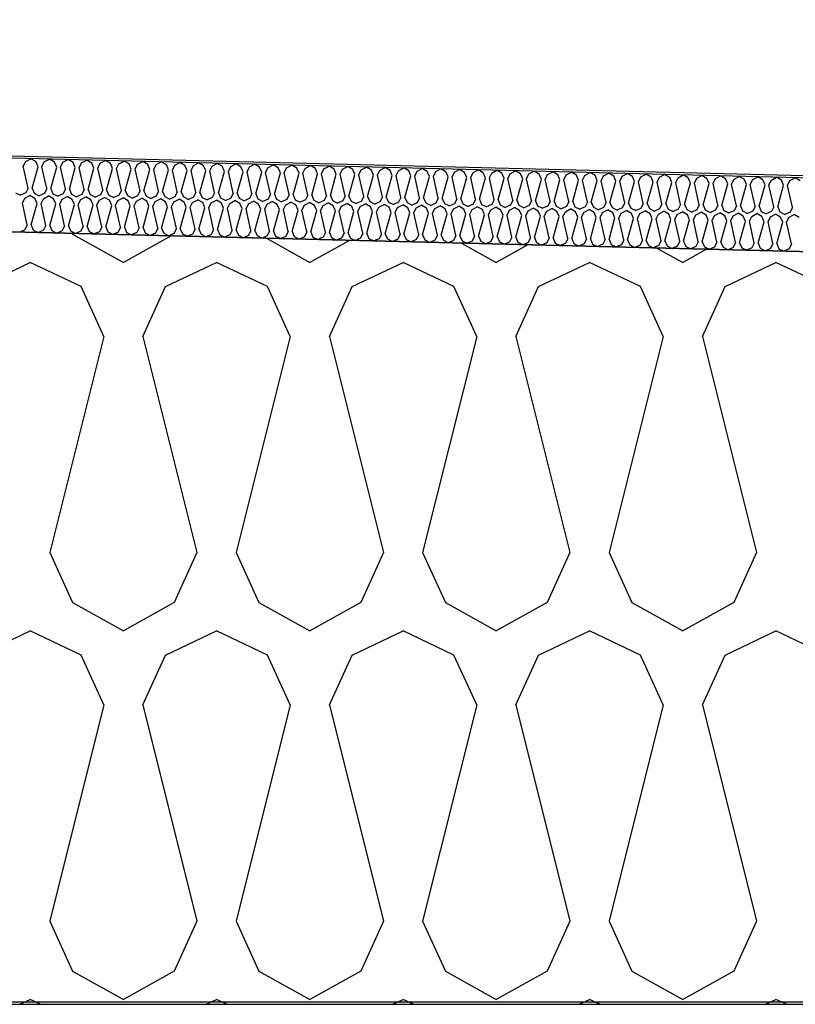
# Model space of a CAD drawing. Header units: millimetres. Extents: x -20520 to 12860, y -2780 to 10870.
# Tile 114 of 147: x -4505 to -4190, y 6472 to 6873. Entities that reach past the tile are written whole.
import ezdxf

# ---------------------------------------------------------------- set-up
doc = ezdxf.new("R2010")
doc.units = ezdxf.units.MM
doc.header["$LTSCALE"] = 0.5
doc.header["$MEASUREMENT"] = 0
doc.linetypes.add('PLINE', pattern=[0])
for name, color, linetype in [('0(Nye konstruksjoner)', 7, 'Continuous'), ('26-- Yttertak (Skravur)(Nye konstruksjoner)', 7, 'Continuous'), ('262- Taktekking (Skravur)(Nye konstruksjoner)', 7, 'Continuous'), ('858- Detaljer(Nye konstruksjoner)', 7, 'Continuous')]:
    doc.layers.add(name, color=color, linetype=linetype)
doc.linetypes.add('Membran', pattern='A,0,[2,A-2607.160 Prinsippsnitt fløy F1.Shx,S=0.253968,R=0,X=0,Y=0],-32,0', length=32)

# ---------------------------------------------------------------- blocks, each defined once
blk = doc.blocks.new('*X13')
at = {"layer": '26-- Yttertak (Skravur)(Nye konstruksjoner)', "linetype": 'PLINE'}
for p, q in [((-4484.04, 6785.84), (-4483.91, 6785.56)), ((-4483.91, 6785.56), (-4463.19, 6774)), ((-4443.78, 6784.84), (-4463.19, 6774)), ((-4404.99, 6783.87), (-4387.31, 6774)), ((-4371.15, 6783.02), (-4387.31, 6774)), ((-4325.55, 6781.88), (-4311.43, 6774)), ((-4298.53, 6781.2), (-4311.43, 6774)), ((-4246.12, 6779.89), (-4235.56, 6774)), ((-4225.9, 6779.39), (-4235.56, 6774)), ((-4521.85, 6764.19), (-4501.13, 6774)), ((-4480.41, 6764.19), (-4501.13, 6774)), ((-4445.97, 6764.19), (-4425.25, 6774)), ((-4404.53, 6764.19), (-4425.25, 6774)), ((-4370.1, 6764.19), (-4349.37, 6774)), ((-4328.65, 6764.19), (-4349.37, 6774)), ((-4294.22, 6764.19), (-4273.5, 6774)), ((-4252.77, 6764.19), (-4273.5, 6774)), ((-4218.34, 6764.19), (-4197.62, 6774)), ((-4176.89, 6764.19), (-4197.62, 6774)), ((-4471.16, 6743.87), (-4480.41, 6764.19)), ((-4455.22, 6743.87), (-4445.97, 6764.19)), ((-4395.28, 6743.87), (-4404.53, 6764.19)), ((-4379.34, 6743.87), (-4370.1, 6764.19)), ((-4319.41, 6743.87), (-4328.65, 6764.19)), ((-4303.46, 6743.87), (-4294.22, 6764.19)), ((-4243.53, 6743.87), (-4252.77, 6764.19)), ((-4227.58, 6743.87), (-4218.34, 6764.19)), ((-4471.16, 6743.87), (-4493.16, 6655.88)), ((-4455.22, 6743.87), (-4433.22, 6655.88)), ((-4395.28, 6743.87), (-4417.28, 6655.88)), ((-4379.34, 6743.87), (-4357.35, 6655.88)), ((-4319.41, 6743.87), (-4341.4, 6655.88)), ((-4303.46, 6743.87), (-4281.47, 6655.88)), ((-4243.53, 6743.87), (-4265.52, 6655.88)), ((-4227.58, 6743.87), (-4205.59, 6655.88)), ((-4493.16, 6655.88), (-4483.91, 6635.56)), ((-4433.22, 6655.88), (-4442.47, 6635.56)), ((-4417.28, 6655.88), (-4408.04, 6635.56)), ((-4357.35, 6655.88), (-4366.59, 6635.56)), ((-4341.4, 6655.88), (-4332.16, 6635.56)), ((-4281.47, 6655.88), (-4290.71, 6635.56)), ((-4265.52, 6655.88), (-4256.28, 6635.56)), ((-4205.59, 6655.88), (-4214.83, 6635.56)), ((-4483.91, 6635.56), (-4463.19, 6624)), ((-4442.47, 6635.56), (-4463.19, 6624)), ((-4408.04, 6635.56), (-4387.31, 6624)), ((-4366.59, 6635.56), (-4387.31, 6624)), ((-4332.16, 6635.56), (-4311.43, 6624)), ((-4290.71, 6635.56), (-4311.43, 6624)), ((-4256.28, 6635.56), (-4235.56, 6624)), ((-4214.83, 6635.56), (-4235.56, 6624)), ((-4521.85, 6614.19), (-4501.13, 6624)), ((-4480.41, 6614.19), (-4501.13, 6624)), ((-4445.97, 6614.19), (-4425.25, 6624)), ((-4404.53, 6614.19), (-4425.25, 6624)), ((-4370.1, 6614.19), (-4349.37, 6624)), ((-4328.65, 6614.19), (-4349.37, 6624)), ((-4294.22, 6614.19), (-4273.5, 6624)), ((-4252.77, 6614.19), (-4273.5, 6624)), ((-4218.34, 6614.19), (-4197.62, 6624)), ((-4176.89, 6614.19), (-4197.62, 6624)), ((-4471.16, 6593.87), (-4480.41, 6614.19)), ((-4455.22, 6593.87), (-4445.97, 6614.19)), ((-4395.28, 6593.87), (-4404.53, 6614.19)), ((-4379.34, 6593.87), (-4370.1, 6614.19)), ((-4319.41, 6593.87), (-4328.65, 6614.19)), ((-4303.46, 6593.87), (-4294.22, 6614.19)), ((-4243.53, 6593.87), (-4252.77, 6614.19)), ((-4227.58, 6593.87), (-4218.34, 6614.19)), ((-4471.16, 6593.87), (-4493.16, 6505.88)), ((-4455.22, 6593.87), (-4433.22, 6505.88)), ((-4395.28, 6593.87), (-4417.28, 6505.88)), ((-4379.34, 6593.87), (-4357.35, 6505.88)), ((-4319.41, 6593.87), (-4341.4, 6505.88)), ((-4303.46, 6593.87), (-4281.47, 6505.88)), ((-4243.53, 6593.87), (-4265.52, 6505.88)), ((-4227.58, 6593.87), (-4205.59, 6505.88)), ((-4493.16, 6505.88), (-4483.91, 6485.56)), ((-4433.22, 6505.88), (-4442.47, 6485.56)), ((-4417.28, 6505.88), (-4408.04, 6485.56)), ((-4357.35, 6505.88), (-4366.59, 6485.56)), ((-4341.4, 6505.88), (-4332.16, 6485.56)), ((-4281.47, 6505.88), (-4290.71, 6485.56)), ((-4265.52, 6505.88), (-4256.28, 6485.56)), ((-4205.59, 6505.88), (-4214.83, 6485.56)), ((-4483.91, 6485.56), (-4463.19, 6474)), ((-4442.47, 6485.56), (-4463.19, 6474)), ((-4408.04, 6485.56), (-4387.31, 6474)), ((-4366.59, 6485.56), (-4387.31, 6474)), ((-4332.16, 6485.56), (-4311.43, 6474)), ((-4290.71, 6485.56), (-4311.43, 6474)), ((-4256.28, 6485.56), (-4235.56, 6474)), ((-4214.83, 6485.56), (-4235.56, 6474)), ((-4505.36, 6472), (-4501.13, 6474)), ((-4496.91, 6472), (-4501.13, 6474)), ((-4429.48, 6472), (-4425.25, 6474)), ((-4421.03, 6472), (-4425.25, 6474)), ((-4353.6, 6472), (-4349.37, 6474)), ((-4345.15, 6472), (-4349.37, 6474)), ((-4277.72, 6472), (-4273.5, 6474)), ((-4269.27, 6472), (-4273.5, 6474)), ((-4201.84, 6472), (-4197.62, 6474)), ((-4193.39, 6472), (-4197.62, 6474))]:
    blk.add_line(p, q, dxfattribs=at)
blk = doc.blocks.new('*X23')
at = {"layer": '262- Taktekking (Skravur)(Nye konstruksjoner)', "linetype": 'PLINE'}
for p, q in [((-4503.9, 6813.16), (-4502.93, 6815.17)), ((-4502.93, 6815.17), (-4500.82, 6816.27)), ((-4498.78, 6815.06), (-4500.82, 6816.27)), ((-4497.91, 6813.01), (-4498.78, 6815.06)), ((-4496.31, 6812.97), (-4495.34, 6814.98)), ((-4495.34, 6814.98), (-4493.24, 6816.08)), ((-4491.2, 6814.87), (-4493.24, 6816.08)), ((-4490.32, 6812.82), (-4491.2, 6814.87)), ((-4488.73, 6812.78), (-4487.75, 6814.79)), ((-4487.75, 6814.79), (-4485.65, 6815.89)), ((-4483.61, 6814.68), (-4485.65, 6815.89)), ((-4482.74, 6812.63), (-4483.61, 6814.68)), ((-4481.14, 6812.59), (-4480.17, 6814.6)), ((-4480.17, 6814.6), (-4478.07, 6815.7)), ((-4476.03, 6814.49), (-4478.07, 6815.7)), ((-4475.15, 6812.44), (-4476.03, 6814.49)), ((-4472.58, 6814.41), (-4470.48, 6815.51)), ((-4468.44, 6814.3), (-4470.48, 6815.51)), ((-4465, 6814.22), (-4462.9, 6815.32)), ((-4460.85, 6814.11), (-4462.9, 6815.32)), ((-4457.41, 6814.03), (-4455.31, 6815.13)), ((-4453.27, 6813.92), (-4455.31, 6815.13)), ((-4449.83, 6813.84), (-4447.73, 6814.94)), ((-4445.68, 6813.74), (-4447.73, 6814.94)), ((-4442.24, 6813.65), (-4440.14, 6814.75)), ((-4438.1, 6813.55), (-4440.14, 6814.75)), ((-4434.66, 6813.46), (-4432.55, 6814.56)), ((-4430.51, 6813.36), (-4432.55, 6814.56)), ((-4501.92, 6804.31), (-4503.9, 6813.16)), ((-4500.33, 6804.27), (-4497.91, 6813.01)), ((-4494.34, 6804.12), (-4496.31, 6812.97)), ((-4492.74, 6804.08), (-4490.32, 6812.82)), ((-4486.75, 6803.93), (-4488.73, 6812.78)), ((-4485.16, 6803.89), (-4482.74, 6812.63)), ((-4479.16, 6803.74), (-4481.14, 6812.59)), ((-4477.57, 6803.7), (-4475.15, 6812.44)), ((-4473.56, 6812.4), (-4472.58, 6814.41)), ((-4471.58, 6803.55), (-4473.56, 6812.4)), ((-4469.99, 6803.51), (-4467.57, 6812.25)), ((-4467.57, 6812.25), (-4468.44, 6814.3)), ((-4465.97, 6812.21), (-4465, 6814.22)), ((-4463.99, 6803.36), (-4465.97, 6812.21)), ((-4462.4, 6803.32), (-4459.98, 6812.06)), ((-4459.98, 6812.06), (-4460.85, 6814.11)), ((-4458.39, 6812.02), (-4457.41, 6814.03)), ((-4456.41, 6803.17), (-4458.39, 6812.02)), ((-4454.81, 6803.13), (-4452.4, 6811.87)), ((-4452.4, 6811.87), (-4453.27, 6813.92)), ((-4450.8, 6811.83), (-4449.83, 6813.84)), ((-4448.82, 6802.98), (-4450.8, 6811.83)), ((-4447.23, 6802.94), (-4444.81, 6811.68)), ((-4444.81, 6811.68), (-4445.68, 6813.74)), ((-4443.22, 6811.64), (-4442.24, 6813.65)), ((-4441.24, 6802.79), (-4443.22, 6811.64)), ((-4439.64, 6802.75), (-4437.22, 6811.49)), ((-4437.22, 6811.49), (-4438.1, 6813.55)), ((-4435.63, 6811.45), (-4434.66, 6813.46)), ((-4433.65, 6802.6), (-4435.63, 6811.45)), ((-4432.06, 6802.56), (-4429.64, 6811.3)), ((-4429.64, 6811.3), (-4430.51, 6813.36)), ((-4428.04, 6811.26), (-4427.07, 6813.27)), ((-4426.07, 6802.41), (-4428.04, 6811.26)), ((-4427.07, 6813.27), (-4424.97, 6814.37)), ((-4422.93, 6813.17), (-4424.97, 6814.37)), ((-4424.47, 6802.37), (-4422.05, 6811.11)), ((-4422.05, 6811.11), (-4422.93, 6813.17)), ((-4420.46, 6811.07), (-4419.48, 6813.08)), ((-4418.48, 6802.22), (-4420.46, 6811.07)), ((-4419.48, 6813.08), (-4417.38, 6814.18)), ((-4415.34, 6812.98), (-4417.38, 6814.18)), ((-4416.89, 6802.18), (-4414.47, 6810.92)), ((-4414.47, 6810.92), (-4415.34, 6812.98)), ((-4412.87, 6810.88), (-4411.9, 6812.89)), ((-4410.89, 6802.03), (-4412.87, 6810.88)), ((-4411.9, 6812.89), (-4409.8, 6813.99)), ((-4407.76, 6812.79), (-4409.8, 6813.99)), ((-4409.3, 6801.99), (-4406.88, 6810.73)), ((-4406.88, 6810.73), (-4407.76, 6812.79)), ((-4405.29, 6810.69), (-4404.31, 6812.7)), ((-4403.31, 6801.84), (-4405.29, 6810.69)), ((-4404.31, 6812.7), (-4402.21, 6813.81)), ((-4400.17, 6812.6), (-4402.21, 6813.81)), ((-4401.72, 6801.8), (-4399.3, 6810.54)), ((-4399.3, 6810.54), (-4400.17, 6812.6)), ((-4397.7, 6810.5), (-4396.73, 6812.51)), ((-4395.72, 6801.65), (-4397.7, 6810.5)), ((-4396.73, 6812.51), (-4394.63, 6813.62)), ((-4392.58, 6812.41), (-4394.63, 6813.62)), ((-4391.71, 6810.35), (-4392.58, 6812.41)), ((-4390.12, 6810.31), (-4389.14, 6812.32)), ((-4389.14, 6812.32), (-4387.04, 6813.43)), ((-4385, 6812.22), (-4387.04, 6813.43)), ((-4384.13, 6810.16), (-4385, 6812.22)), ((-4382.53, 6810.12), (-4381.56, 6812.13)), ((-4381.56, 6812.13), (-4379.46, 6813.24)), ((-4377.41, 6812.03), (-4379.46, 6813.24)), ((-4376.54, 6809.97), (-4377.41, 6812.03)), ((-4374.95, 6809.93), (-4373.97, 6811.94)), ((-4373.97, 6811.94), (-4371.87, 6813.05)), ((-4369.83, 6811.84), (-4371.87, 6813.05)), ((-4368.95, 6809.78), (-4369.83, 6811.84)), ((-4367.36, 6809.74), (-4366.39, 6811.75)), ((-4366.39, 6811.75), (-4364.29, 6812.86)), ((-4362.24, 6811.65), (-4364.29, 6812.86)), ((-4361.37, 6809.59), (-4362.24, 6811.65)), ((-4359.78, 6809.55), (-4358.8, 6811.56)), ((-4358.8, 6811.56), (-4356.7, 6812.67)), ((-4354.66, 6811.46), (-4356.7, 6812.67)), ((-4353.78, 6809.41), (-4354.66, 6811.46)), ((-4352.19, 6809.37), (-4351.21, 6811.37)), ((-4351.21, 6811.37), (-4349.11, 6812.48)), ((-4347.07, 6811.27), (-4349.11, 6812.48)), ((-4346.2, 6809.22), (-4347.07, 6811.27)), ((-4344.6, 6809.18), (-4343.63, 6811.18)), ((-4343.63, 6811.18), (-4341.53, 6812.29)), ((-4339.49, 6811.08), (-4341.53, 6812.29)), ((-4338.61, 6809.03), (-4339.49, 6811.08)), ((-4337.02, 6808.99), (-4336.04, 6810.99)), ((-4336.04, 6810.99), (-4333.94, 6812.1)), ((-4331.9, 6810.89), (-4333.94, 6812.1)), ((-4331.03, 6808.84), (-4331.9, 6810.89)), ((-4329.43, 6808.8), (-4328.46, 6810.8)), ((-4328.46, 6810.8), (-4326.36, 6811.91)), ((-4324.31, 6810.7), (-4326.36, 6811.91)), ((-4323.44, 6808.65), (-4324.31, 6810.7)), ((-4321.85, 6808.61), (-4320.87, 6810.61)), ((-4320.87, 6810.61), (-4318.77, 6811.72)), ((-4316.73, 6810.51), (-4318.77, 6811.72)), ((-4315.86, 6808.46), (-4316.73, 6810.51)), ((-4313.29, 6810.43), (-4311.19, 6811.53)), ((-4309.14, 6810.32), (-4311.19, 6811.53)), ((-4305.7, 6810.24), (-4303.6, 6811.34)), ((-4301.56, 6810.13), (-4303.6, 6811.34)), ((-4298.12, 6810.05), (-4296.02, 6811.15)), ((-4293.97, 6809.94), (-4296.02, 6811.15)), ((-4290.53, 6809.86), (-4288.43, 6810.96)), ((-4286.39, 6809.75), (-4288.43, 6810.96)), ((-4282.94, 6809.67), (-4280.84, 6810.77)), ((-4278.8, 6809.56), (-4280.84, 6810.77)), ((-4275.36, 6809.48), (-4273.26, 6810.58)), ((-4271.22, 6809.37), (-4273.26, 6810.58)), ((-4394.13, 6801.61), (-4391.71, 6810.35)), ((-4388.14, 6801.46), (-4390.12, 6810.31)), ((-4386.54, 6801.42), (-4384.13, 6810.16)), ((-4380.55, 6801.27), (-4382.53, 6810.12)), ((-4378.96, 6801.23), (-4376.54, 6809.97)), ((-4372.97, 6801.08), (-4374.95, 6809.93)), ((-4371.37, 6801.04), (-4368.95, 6809.78)), ((-4365.38, 6800.89), (-4367.36, 6809.74)), ((-4363.79, 6800.85), (-4361.37, 6809.59)), ((-4357.8, 6800.7), (-4359.78, 6809.55)), ((-4356.2, 6800.66), (-4353.78, 6809.41)), ((-4350.21, 6800.51), (-4352.19, 6809.37)), ((-4348.62, 6800.47), (-4346.2, 6809.22)), ((-4342.62, 6800.32), (-4344.6, 6809.18)), ((-4341.03, 6800.28), (-4338.61, 6809.03)), ((-4335.04, 6800.13), (-4337.02, 6808.99)), ((-4333.45, 6800.09), (-4331.03, 6808.84)), ((-4327.45, 6799.95), (-4329.43, 6808.8)), ((-4325.86, 6799.91), (-4323.44, 6808.65)), ((-4319.87, 6799.76), (-4321.85, 6808.61)), ((-4318.27, 6799.72), (-4315.86, 6808.46)), ((-4314.26, 6808.42), (-4313.29, 6810.43)), ((-4312.28, 6799.57), (-4314.26, 6808.42)), ((-4310.69, 6799.53), (-4308.27, 6808.27)), ((-4308.27, 6808.27), (-4309.14, 6810.32)), ((-4306.68, 6808.23), (-4305.7, 6810.24)), ((-4304.7, 6799.38), (-4306.68, 6808.23)), ((-4303.1, 6799.34), (-4300.68, 6808.08)), ((-4300.68, 6808.08), (-4301.56, 6810.13)), ((-4299.09, 6808.04), (-4298.12, 6810.05)), ((-4297.11, 6799.19), (-4299.09, 6808.04)), ((-4295.52, 6799.15), (-4293.1, 6807.89)), ((-4293.1, 6807.89), (-4293.97, 6809.94)), ((-4291.51, 6807.85), (-4290.53, 6809.86)), ((-4289.53, 6799), (-4291.51, 6807.85)), ((-4287.93, 6798.96), (-4285.51, 6807.7)), ((-4285.51, 6807.7), (-4286.39, 6809.75)), ((-4283.92, 6807.66), (-4282.94, 6809.67)), ((-4281.94, 6798.81), (-4283.92, 6807.66)), ((-4280.35, 6798.77), (-4277.93, 6807.51)), ((-4277.93, 6807.51), (-4278.8, 6809.56)), ((-4276.33, 6807.47), (-4275.36, 6809.48)), ((-4274.36, 6798.62), (-4276.33, 6807.47)), ((-4272.76, 6798.58), (-4270.34, 6807.32)), ((-4270.34, 6807.32), (-4271.22, 6809.37)), ((-4268.75, 6807.28), (-4267.77, 6809.29)), ((-4266.77, 6798.43), (-4268.75, 6807.28)), ((-4267.77, 6809.29), (-4265.67, 6810.39)), ((-4263.63, 6809.18), (-4265.67, 6810.39)), ((-4265.18, 6798.39), (-4262.76, 6807.13)), ((-4262.76, 6807.13), (-4263.63, 6809.18)), ((-4261.16, 6807.09), (-4260.19, 6809.1)), ((-4259.18, 6798.24), (-4261.16, 6807.09)), ((-4260.19, 6809.1), (-4258.09, 6810.2)), ((-4256.05, 6808.99), (-4258.09, 6810.2)), ((-4257.59, 6798.2), (-4255.17, 6806.94)), ((-4255.17, 6806.94), (-4256.05, 6808.99)), ((-4253.58, 6806.9), (-4252.6, 6808.91)), ((-4251.6, 6798.05), (-4253.58, 6806.9)), ((-4252.6, 6808.91), (-4250.5, 6810.01)), ((-4248.46, 6808.8), (-4250.5, 6810.01)), ((-4250, 6798.01), (-4247.59, 6806.75)), ((-4247.59, 6806.75), (-4248.46, 6808.8)), ((-4245.99, 6806.71), (-4245.02, 6808.72)), ((-4244.01, 6797.86), (-4245.99, 6806.71)), ((-4245.02, 6808.72), (-4242.92, 6809.82)), ((-4240.87, 6808.62), (-4242.92, 6809.82)), ((-4242.42, 6797.82), (-4240, 6806.56)), ((-4240, 6806.56), (-4240.87, 6808.62)), ((-4238.41, 6806.52), (-4237.43, 6808.53)), ((-4236.43, 6797.67), (-4238.41, 6806.52)), ((-4237.43, 6808.53), (-4235.33, 6809.63)), ((-4233.29, 6808.43), (-4235.33, 6809.63)), ((-4232.41, 6806.37), (-4233.29, 6808.43)), ((-4230.82, 6806.33), (-4229.85, 6808.34)), ((-4229.85, 6808.34), (-4227.75, 6809.44)), ((-4225.7, 6808.24), (-4227.75, 6809.44)), ((-4224.83, 6806.18), (-4225.7, 6808.24)), ((-4223.24, 6806.14), (-4222.26, 6808.15)), ((-4222.26, 6808.15), (-4220.16, 6809.25)), ((-4218.12, 6808.05), (-4220.16, 6809.25)), ((-4217.24, 6805.99), (-4218.12, 6808.05)), ((-4215.65, 6805.95), (-4214.67, 6807.96)), ((-4214.67, 6807.96), (-4212.57, 6809.06)), ((-4210.53, 6807.86), (-4212.57, 6809.06)), ((-4209.66, 6805.8), (-4210.53, 6807.86)), ((-4208.06, 6805.76), (-4207.09, 6807.77)), ((-4207.09, 6807.77), (-4204.99, 6808.87)), ((-4202.95, 6807.67), (-4204.99, 6808.87)), ((-4202.07, 6805.61), (-4202.95, 6807.67)), ((-4200.48, 6805.57), (-4199.5, 6807.58)), ((-4199.5, 6807.58), (-4197.4, 6808.69)), ((-4195.36, 6807.48), (-4197.4, 6808.69)), ((-4194.49, 6805.42), (-4195.36, 6807.48)), ((-4192.89, 6805.38), (-4191.92, 6807.39)), ((-4191.92, 6807.39), (-4189.82, 6808.5)), ((-4187.78, 6807.29), (-4189.82, 6808.5)), ((-4501.92, 6804.31), (-4502.9, 6802.3)), ((-4500.33, 6804.27), (-4499.45, 6802.21)), ((-4494.34, 6804.12), (-4495.31, 6802.11)), ((-4492.74, 6804.08), (-4491.87, 6802.02)), ((-4486.75, 6803.93), (-4487.73, 6801.92)), ((-4485.16, 6803.89), (-4484.28, 6801.83)), ((-4479.16, 6803.74), (-4480.14, 6801.73)), ((-4477.57, 6803.7), (-4476.7, 6801.64)), ((-4471.58, 6803.55), (-4472.55, 6801.54)), ((-4469.99, 6803.51), (-4469.11, 6801.45)), ((-4463.99, 6803.36), (-4464.97, 6801.35)), ((-4462.4, 6803.32), (-4461.53, 6801.26)), ((-4456.41, 6803.17), (-4457.38, 6801.16)), ((-4454.81, 6803.13), (-4453.94, 6801.07)), ((-4448.82, 6802.98), (-4449.8, 6800.97)), ((-4447.23, 6802.94), (-4446.36, 6800.89)), ((-4441.24, 6802.79), (-4442.21, 6800.78)), ((-4439.64, 6802.75), (-4438.77, 6800.7)), ((-4433.65, 6802.6), (-4434.63, 6800.59)), ((-4432.06, 6802.56), (-4431.18, 6800.51)), ((-4234.83, 6797.63), (-4232.41, 6806.37)), ((-4228.84, 6797.48), (-4230.82, 6806.33)), ((-4227.25, 6797.44), (-4224.83, 6806.18)), ((-4221.26, 6797.29), (-4223.24, 6806.14)), ((-4219.66, 6797.25), (-4217.24, 6805.99)), ((-4213.67, 6797.1), (-4215.65, 6805.95)), ((-4212.08, 6797.06), (-4209.66, 6805.8)), ((-4206.09, 6796.91), (-4208.06, 6805.76)), ((-4204.49, 6796.87), (-4202.07, 6805.61)), ((-4198.5, 6796.72), (-4200.48, 6805.57)), ((-4196.91, 6796.68), (-4194.49, 6805.42)), ((-4190.91, 6796.53), (-4192.89, 6805.38)), ((-4507.04, 6802.4), (-4504.99, 6801.37)), ((-4502.9, 6802.3), (-4504.99, 6801.37)), ((-4504.28, 6798.16), (-4503.3, 6800.17)), ((-4503.3, 6800.17), (-4501.2, 6801.28)), ((-4499.16, 6800.07), (-4501.2, 6801.28)), ((-4499.45, 6802.21), (-4497.41, 6801.18)), ((-4498.28, 6798.01), (-4499.16, 6800.07)), ((-4495.31, 6802.11), (-4497.41, 6801.18)), ((-4496.69, 6797.97), (-4495.71, 6799.98)), ((-4495.71, 6799.98), (-4493.61, 6801.09)), ((-4491.57, 6799.88), (-4493.61, 6801.09)), ((-4491.87, 6802.02), (-4489.82, 6800.99)), ((-4490.7, 6797.82), (-4491.57, 6799.88)), ((-4487.73, 6801.92), (-4489.82, 6800.99)), ((-4489.1, 6797.78), (-4488.13, 6799.79)), ((-4488.13, 6799.79), (-4486.03, 6800.9)), ((-4483.99, 6799.69), (-4486.03, 6800.9)), ((-4484.28, 6801.83), (-4482.24, 6800.8)), ((-4483.11, 6797.63), (-4483.99, 6799.69)), ((-4480.14, 6801.73), (-4482.24, 6800.8)), ((-4481.52, 6797.59), (-4480.54, 6799.6)), ((-4480.54, 6799.6), (-4478.44, 6800.71)), ((-4476.4, 6799.5), (-4478.44, 6800.71)), ((-4476.7, 6801.64), (-4474.65, 6800.61)), ((-4475.53, 6797.44), (-4476.4, 6799.5)), ((-4472.55, 6801.54), (-4474.65, 6800.61)), ((-4473.93, 6797.4), (-4472.96, 6799.41)), ((-4472.96, 6799.41), (-4470.86, 6800.52)), ((-4468.81, 6799.31), (-4470.86, 6800.52)), ((-4469.11, 6801.45), (-4467.06, 6800.42)), ((-4467.94, 6797.25), (-4468.81, 6799.31)), ((-4464.97, 6801.35), (-4467.06, 6800.42)), ((-4466.35, 6797.21), (-4465.37, 6799.22)), ((-4465.37, 6799.22), (-4463.27, 6800.33)), ((-4461.23, 6799.12), (-4463.27, 6800.33)), ((-4461.53, 6801.26), (-4459.48, 6800.23)), ((-4460.36, 6797.06), (-4461.23, 6799.12)), ((-4457.38, 6801.16), (-4459.48, 6800.23)), ((-4458.76, 6797.02), (-4457.79, 6799.03)), ((-4457.79, 6799.03), (-4455.69, 6800.14)), ((-4453.64, 6798.93), (-4455.69, 6800.14)), ((-4453.94, 6801.07), (-4451.89, 6800.04)), ((-4452.77, 6796.88), (-4453.64, 6798.93)), ((-4449.8, 6800.97), (-4451.89, 6800.04)), ((-4451.18, 6796.84), (-4450.2, 6798.84)), ((-4450.2, 6798.84), (-4448.1, 6799.95)), ((-4446.06, 6798.74), (-4448.1, 6799.95)), ((-4446.36, 6800.89), (-4444.31, 6799.85)), ((-4445.18, 6796.69), (-4446.06, 6798.74)), ((-4442.21, 6800.78), (-4444.31, 6799.85)), ((-4443.59, 6796.65), (-4442.62, 6798.65)), ((-4442.62, 6798.65), (-4440.52, 6799.76)), ((-4438.47, 6798.55), (-4440.52, 6799.76)), ((-4438.77, 6800.7), (-4436.72, 6799.66)), ((-4437.6, 6796.5), (-4438.47, 6798.55)), ((-4434.63, 6800.59), (-4436.72, 6799.66)), ((-4436.01, 6796.46), (-4435.03, 6798.46)), ((-4435.03, 6798.46), (-4432.93, 6799.57)), ((-4430.89, 6798.36), (-4432.93, 6799.57)), ((-4431.18, 6800.51), (-4429.14, 6799.47)), ((-4427.04, 6800.4), (-4429.14, 6799.47)), ((-4427.44, 6798.27), (-4425.34, 6799.38)), ((-4426.07, 6802.41), (-4427.04, 6800.4)), ((-4423.3, 6798.17), (-4425.34, 6799.38)), ((-4424.47, 6802.37), (-4423.6, 6800.32)), ((-4423.6, 6800.32), (-4421.55, 6799.28)), ((-4419.46, 6800.21), (-4421.55, 6799.28)), ((-4419.86, 6798.08), (-4417.76, 6799.19)), ((-4418.48, 6802.22), (-4419.46, 6800.21)), ((-4415.72, 6797.98), (-4417.76, 6799.19)), ((-4416.89, 6802.18), (-4416.01, 6800.13)), ((-4416.01, 6800.13), (-4413.97, 6799.09)), ((-4411.87, 6800.02), (-4413.97, 6799.09)), ((-4412.27, 6797.9), (-4410.17, 6799)), ((-4410.89, 6802.03), (-4411.87, 6800.02)), ((-4408.13, 6797.79), (-4410.17, 6799)), ((-4409.3, 6801.99), (-4408.43, 6799.94)), ((-4408.43, 6799.94), (-4406.38, 6798.9)), ((-4404.28, 6799.83), (-4406.38, 6798.9)), ((-4404.69, 6797.71), (-4402.59, 6798.81)), ((-4403.31, 6801.84), (-4404.28, 6799.83)), ((-4400.55, 6797.6), (-4402.59, 6798.81)), ((-4401.72, 6801.8), (-4400.84, 6799.75)), ((-4400.84, 6799.75), (-4398.79, 6798.72)), ((-4396.7, 6799.64), (-4398.79, 6798.72)), ((-4397.1, 6797.52), (-4395, 6798.62)), ((-4395.72, 6801.65), (-4396.7, 6799.64)), ((-4392.96, 6797.41), (-4395, 6798.62)), ((-4394.13, 6801.61), (-4393.26, 6799.56)), ((-4393.26, 6799.56), (-4391.21, 6798.53)), ((-4389.11, 6799.45), (-4391.21, 6798.53)), ((-4389.52, 6797.33), (-4387.42, 6798.43)), ((-4388.14, 6801.46), (-4389.11, 6799.45)), ((-4385.37, 6797.22), (-4387.42, 6798.43)), ((-4386.54, 6801.42), (-4385.67, 6799.37)), ((-4385.67, 6799.37), (-4383.62, 6798.34)), ((-4381.53, 6799.26), (-4383.62, 6798.34)), ((-4380.55, 6801.27), (-4381.53, 6799.26)), ((-4378.96, 6801.23), (-4378.09, 6799.18)), ((-4378.09, 6799.18), (-4376.04, 6798.15)), ((-4373.94, 6799.07), (-4376.04, 6798.15)), ((-4372.97, 6801.08), (-4373.94, 6799.07)), ((-4371.37, 6801.04), (-4370.5, 6798.99)), ((-4370.5, 6798.99), (-4368.45, 6797.96)), ((-4366.36, 6798.89), (-4368.45, 6797.96)), ((-4365.38, 6800.89), (-4366.36, 6798.89)), ((-4363.79, 6800.85), (-4362.91, 6798.8)), ((-4362.91, 6798.8), (-4360.87, 6797.77)), ((-4358.77, 6798.7), (-4360.87, 6797.77)), ((-4357.8, 6800.7), (-4358.77, 6798.7)), ((-4356.2, 6800.66), (-4355.33, 6798.61)), ((-4355.33, 6798.61), (-4353.28, 6797.58)), ((-4351.19, 6798.51), (-4353.28, 6797.58)), ((-4350.21, 6800.51), (-4351.19, 6798.51)), ((-4348.62, 6800.47), (-4347.74, 6798.42)), ((-4347.74, 6798.42), (-4345.7, 6797.39)), ((-4342.62, 6800.32), (-4343.6, 6798.32)), ((-4341.03, 6800.28), (-4340.16, 6798.23)), ((-4335.04, 6800.13), (-4336.01, 6798.13)), ((-4333.45, 6800.09), (-4332.57, 6798.04)), ((-4327.45, 6799.95), (-4328.43, 6797.94)), ((-4325.86, 6799.91), (-4324.99, 6797.85)), ((-4319.87, 6799.76), (-4320.84, 6797.75)), ((-4318.27, 6799.72), (-4317.4, 6797.66)), ((-4312.28, 6799.57), (-4313.26, 6797.56)), ((-4310.69, 6799.53), (-4309.82, 6797.47)), ((-4304.7, 6799.38), (-4305.67, 6797.37)), ((-4303.1, 6799.34), (-4302.23, 6797.28)), ((-4297.11, 6799.19), (-4298.09, 6797.18)), ((-4295.52, 6799.15), (-4294.64, 6797.09)), ((-4289.53, 6799), (-4290.5, 6796.99)), ((-4287.93, 6798.96), (-4287.06, 6796.9)), ((-4281.94, 6798.81), (-4282.92, 6796.8)), ((-4280.35, 6798.77), (-4279.47, 6796.71)), ((-4274.36, 6798.62), (-4275.33, 6796.61)), ((-4272.76, 6798.58), (-4271.89, 6796.52)), ((-4266.77, 6798.43), (-4267.74, 6796.42)), ((-4502.3, 6789.31), (-4504.28, 6798.16)), ((-4500.7, 6789.27), (-4498.28, 6798.01)), ((-4494.71, 6789.12), (-4496.69, 6797.97)), ((-4493.12, 6789.08), (-4490.7, 6797.82)), ((-4487.12, 6788.93), (-4489.1, 6797.78)), ((-4485.53, 6788.89), (-4483.11, 6797.63)), ((-4479.54, 6788.74), (-4481.52, 6797.59)), ((-4477.95, 6788.7), (-4475.53, 6797.44)), ((-4471.95, 6788.55), (-4473.93, 6797.4)), ((-4470.36, 6788.51), (-4467.94, 6797.25)), ((-4464.37, 6788.36), (-4466.35, 6797.21)), ((-4462.77, 6788.32), (-4460.36, 6797.06)), ((-4456.78, 6788.17), (-4458.76, 6797.02)), ((-4455.19, 6788.13), (-4452.77, 6796.88)), ((-4449.2, 6787.98), (-4451.18, 6796.84)), ((-4447.6, 6787.94), (-4445.18, 6796.69)), ((-4441.61, 6787.79), (-4443.59, 6796.65)), ((-4440.02, 6787.75), (-4437.6, 6796.5)), ((-4434.03, 6787.6), (-4436.01, 6796.46)), ((-4432.43, 6787.56), (-4430.01, 6796.31)), ((-4430.01, 6796.31), (-4430.89, 6798.36)), ((-4428.42, 6796.27), (-4427.44, 6798.27)), ((-4426.44, 6787.42), (-4428.42, 6796.27)), ((-4424.85, 6787.38), (-4422.43, 6796.12)), ((-4422.43, 6796.12), (-4423.3, 6798.17)), ((-4420.83, 6796.08), (-4419.86, 6798.08)), ((-4418.86, 6787.23), (-4420.83, 6796.08)), ((-4417.26, 6787.19), (-4414.84, 6795.93)), ((-4414.84, 6795.93), (-4415.72, 6797.98)), ((-4413.25, 6795.89), (-4412.27, 6797.9)), ((-4411.27, 6787.04), (-4413.25, 6795.89)), ((-4409.68, 6787), (-4407.26, 6795.74)), ((-4407.26, 6795.74), (-4408.13, 6797.79)), ((-4405.66, 6795.7), (-4404.69, 6797.71)), ((-4403.68, 6786.85), (-4405.66, 6795.7)), ((-4402.09, 6786.81), (-4399.67, 6795.55)), ((-4399.67, 6795.55), (-4400.55, 6797.6)), ((-4398.08, 6795.51), (-4397.1, 6797.52)), ((-4396.1, 6786.66), (-4398.08, 6795.51)), ((-4394.5, 6786.62), (-4392.09, 6795.36)), ((-4392.09, 6795.36), (-4392.96, 6797.41)), ((-4390.49, 6795.32), (-4389.52, 6797.33)), ((-4388.51, 6786.47), (-4390.49, 6795.32)), ((-4386.92, 6786.43), (-4384.5, 6795.17)), ((-4384.5, 6795.17), (-4385.37, 6797.22)), ((-4382.91, 6795.13), (-4381.93, 6797.14)), ((-4380.93, 6786.28), (-4382.91, 6795.13)), ((-4381.93, 6797.14), (-4379.83, 6798.24)), ((-4377.79, 6797.03), (-4379.83, 6798.24)), ((-4379.33, 6786.24), (-4376.91, 6794.98)), ((-4376.91, 6794.98), (-4377.79, 6797.03)), ((-4375.32, 6794.94), (-4374.35, 6796.95)), ((-4373.34, 6786.09), (-4375.32, 6794.94)), ((-4374.35, 6796.95), (-4372.25, 6798.05)), ((-4370.2, 6796.84), (-4372.25, 6798.05)), ((-4371.75, 6786.05), (-4369.33, 6794.79)), ((-4369.33, 6794.79), (-4370.2, 6796.84)), ((-4367.74, 6794.75), (-4366.76, 6796.76)), ((-4365.76, 6785.9), (-4367.74, 6794.75)), ((-4366.76, 6796.76), (-4364.66, 6797.86)), ((-4362.62, 6796.65), (-4364.66, 6797.86)), ((-4364.16, 6785.86), (-4361.74, 6794.6)), ((-4361.74, 6794.6), (-4362.62, 6796.65)), ((-4360.15, 6794.56), (-4359.17, 6796.57)), ((-4358.17, 6785.71), (-4360.15, 6794.56)), ((-4359.17, 6796.57), (-4357.07, 6797.67)), ((-4355.03, 6796.46), (-4357.07, 6797.67)), ((-4356.58, 6785.67), (-4354.16, 6794.41)), ((-4354.16, 6794.41), (-4355.03, 6796.46)), ((-4352.56, 6794.37), (-4351.59, 6796.38)), ((-4351.59, 6796.38), (-4349.49, 6797.48)), ((-4347.45, 6796.27), (-4349.49, 6797.48)), ((-4346.57, 6794.22), (-4347.45, 6796.27)), ((-4343.6, 6798.32), (-4345.7, 6797.39)), ((-4344.98, 6794.18), (-4344, 6796.19)), ((-4344, 6796.19), (-4341.9, 6797.29)), ((-4339.86, 6796.08), (-4341.9, 6797.29)), ((-4340.16, 6798.23), (-4338.11, 6797.2)), ((-4338.99, 6794.03), (-4339.86, 6796.08)), ((-4336.01, 6798.13), (-4338.11, 6797.2)), ((-4337.39, 6793.99), (-4336.42, 6796)), ((-4336.42, 6796), (-4334.32, 6797.1)), ((-4332.28, 6795.9), (-4334.32, 6797.1)), ((-4332.57, 6798.04), (-4330.53, 6797.01)), ((-4331.4, 6793.84), (-4332.28, 6795.9)), ((-4328.43, 6797.94), (-4330.53, 6797.01)), ((-4329.81, 6793.8), (-4328.83, 6795.81)), ((-4328.83, 6795.81), (-4326.73, 6796.91)), ((-4324.69, 6795.71), (-4326.73, 6796.91)), ((-4324.99, 6797.85), (-4322.94, 6796.82)), ((-4323.82, 6793.65), (-4324.69, 6795.71)), ((-4320.84, 6797.75), (-4322.94, 6796.82)), ((-4322.22, 6793.61), (-4321.25, 6795.62)), ((-4321.25, 6795.62), (-4319.15, 6796.72)), ((-4317.1, 6795.52), (-4319.15, 6796.72)), ((-4317.4, 6797.66), (-4315.35, 6796.63)), ((-4316.23, 6793.46), (-4317.1, 6795.52)), ((-4313.26, 6797.56), (-4315.35, 6796.63)), ((-4314.64, 6793.42), (-4313.66, 6795.43)), ((-4313.66, 6795.43), (-4311.56, 6796.53)), ((-4309.52, 6795.33), (-4311.56, 6796.53)), ((-4309.82, 6797.47), (-4307.77, 6796.44)), ((-4308.65, 6793.27), (-4309.52, 6795.33)), ((-4305.67, 6797.37), (-4307.77, 6796.44)), ((-4307.05, 6793.23), (-4306.08, 6795.24)), ((-4306.08, 6795.24), (-4303.98, 6796.34)), ((-4301.93, 6795.14), (-4303.98, 6796.34)), ((-4302.23, 6797.28), (-4300.18, 6796.25)), ((-4301.06, 6793.08), (-4301.93, 6795.14)), ((-4298.09, 6797.18), (-4300.18, 6796.25)), ((-4299.47, 6793.04), (-4298.49, 6795.05)), ((-4298.49, 6795.05), (-4296.39, 6796.16)), ((-4294.35, 6794.95), (-4296.39, 6796.16)), ((-4294.64, 6797.09), (-4292.6, 6796.06)), ((-4293.47, 6792.89), (-4294.35, 6794.95)), ((-4290.5, 6796.99), (-4292.6, 6796.06)), ((-4291.88, 6792.85), (-4290.91, 6794.86)), ((-4290.91, 6794.86), (-4288.8, 6795.97)), ((-4286.76, 6794.76), (-4288.8, 6795.97)), ((-4287.06, 6796.9), (-4285.01, 6795.87)), ((-4285.89, 6792.7), (-4286.76, 6794.76)), ((-4282.92, 6796.8), (-4285.01, 6795.87)), ((-4284.29, 6792.66), (-4283.32, 6794.67)), ((-4283.32, 6794.67), (-4281.22, 6795.78)), ((-4279.18, 6794.57), (-4281.22, 6795.78)), ((-4279.47, 6796.71), (-4277.43, 6795.68)), ((-4278.3, 6792.51), (-4279.18, 6794.57)), ((-4275.33, 6796.61), (-4277.43, 6795.68)), ((-4276.71, 6792.47), (-4275.73, 6794.48)), ((-4275.73, 6794.48), (-4273.63, 6795.59)), ((-4271.59, 6794.38), (-4273.63, 6795.59)), ((-4271.89, 6796.52), (-4269.84, 6795.49)), ((-4267.74, 6796.42), (-4269.84, 6795.49)), ((-4268.15, 6794.29), (-4266.05, 6795.4)), ((-4264.01, 6794.19), (-4266.05, 6795.4)), ((-4265.18, 6798.39), (-4264.3, 6796.33)), ((-4264.3, 6796.33), (-4262.26, 6795.3)), ((-4260.16, 6796.23), (-4262.26, 6795.3)), ((-4260.56, 6794.1), (-4258.46, 6795.21)), ((-4259.18, 6798.24), (-4260.16, 6796.23)), ((-4256.42, 6794), (-4258.46, 6795.21)), ((-4257.59, 6798.2), (-4256.72, 6796.14)), ((-4256.72, 6796.14), (-4254.67, 6795.11)), ((-4252.57, 6796.04), (-4254.67, 6795.11)), ((-4252.98, 6793.91), (-4250.88, 6795.02)), ((-4251.6, 6798.05), (-4252.57, 6796.04)), ((-4248.83, 6793.81), (-4250.88, 6795.02)), ((-4250, 6798.01), (-4249.13, 6795.95)), ((-4249.13, 6795.95), (-4247.08, 6794.92)), ((-4244.99, 6795.85), (-4247.08, 6794.92)), ((-4245.39, 6793.72), (-4243.29, 6794.83)), ((-4244.01, 6797.86), (-4244.99, 6795.85)), ((-4241.25, 6793.62), (-4243.29, 6794.83)), ((-4242.42, 6797.82), (-4241.55, 6795.76)), ((-4241.55, 6795.76), (-4239.5, 6794.73)), ((-4237.4, 6795.66), (-4239.5, 6794.73)), ((-4237.81, 6793.53), (-4235.71, 6794.64)), ((-4236.43, 6797.67), (-4237.4, 6795.66)), ((-4233.66, 6793.43), (-4235.71, 6794.64)), ((-4234.83, 6797.63), (-4233.96, 6795.58)), ((-4233.96, 6795.58), (-4231.91, 6794.54)), ((-4229.82, 6795.47), (-4231.91, 6794.54)), ((-4230.22, 6793.34), (-4228.12, 6794.45)), ((-4228.84, 6797.48), (-4229.82, 6795.47)), ((-4226.08, 6793.24), (-4228.12, 6794.45)), ((-4227.25, 6797.44), (-4226.37, 6795.39)), ((-4226.37, 6795.39), (-4224.33, 6794.35)), ((-4222.23, 6795.28), (-4224.33, 6794.35)), ((-4221.26, 6797.29), (-4222.23, 6795.28)), ((-4219.66, 6797.25), (-4218.79, 6795.2)), ((-4218.79, 6795.2), (-4216.74, 6794.16)), ((-4214.65, 6795.09), (-4216.74, 6794.16)), ((-4213.67, 6797.1), (-4214.65, 6795.09)), ((-4212.08, 6797.06), (-4211.2, 6795.01)), ((-4211.2, 6795.01), (-4209.16, 6793.97)), ((-4207.06, 6794.9), (-4209.16, 6793.97)), ((-4206.09, 6796.91), (-4207.06, 6794.9)), ((-4204.49, 6796.87), (-4203.62, 6794.82)), ((-4203.62, 6794.82), (-4201.57, 6793.78)), ((-4199.48, 6794.71), (-4201.57, 6793.78)), ((-4198.5, 6796.72), (-4199.48, 6794.71)), ((-4196.91, 6796.68), (-4196.03, 6794.63)), ((-4196.03, 6794.63), (-4193.99, 6793.59)), ((-4191.89, 6794.52), (-4193.99, 6793.59)), ((-4190.91, 6796.53), (-4191.89, 6794.52)), ((-4350.59, 6785.52), (-4352.56, 6794.37)), ((-4348.99, 6785.48), (-4346.57, 6794.22)), ((-4343, 6785.33), (-4344.98, 6794.18)), ((-4341.41, 6785.29), (-4338.99, 6794.03)), ((-4335.41, 6785.14), (-4337.39, 6793.99)), ((-4333.82, 6785.1), (-4331.4, 6793.84)), ((-4327.83, 6784.95), (-4329.81, 6793.8)), ((-4326.24, 6784.91), (-4323.82, 6793.65)), ((-4320.24, 6784.76), (-4322.22, 6793.61)), ((-4318.65, 6784.72), (-4316.23, 6793.46)), ((-4312.66, 6784.57), (-4314.64, 6793.42)), ((-4311.06, 6784.53), (-4308.65, 6793.27)), ((-4305.07, 6784.38), (-4307.05, 6793.23)), ((-4303.48, 6784.34), (-4301.06, 6793.08)), ((-4297.49, 6784.19), (-4299.47, 6793.04)), ((-4295.89, 6784.15), (-4293.47, 6792.89)), ((-4289.9, 6784), (-4291.88, 6792.85)), ((-4288.31, 6783.96), (-4285.89, 6792.7)), ((-4282.32, 6783.81), (-4284.29, 6792.66)), ((-4280.72, 6783.77), (-4278.3, 6792.51)), ((-4274.73, 6783.62), (-4276.71, 6792.47)), ((-4273.14, 6783.58), (-4270.72, 6792.32)), ((-4270.72, 6792.32), (-4271.59, 6794.38)), ((-4269.12, 6792.28), (-4268.15, 6794.29)), ((-4267.14, 6783.43), (-4269.12, 6792.28)), ((-4265.55, 6783.39), (-4263.13, 6792.13)), ((-4263.13, 6792.13), (-4264.01, 6794.19)), ((-4261.54, 6792.09), (-4260.56, 6794.1)), ((-4259.56, 6783.24), (-4261.54, 6792.09)), ((-4257.97, 6783.2), (-4255.55, 6791.94)), ((-4255.55, 6791.94), (-4256.42, 6794)), ((-4253.95, 6791.9), (-4252.98, 6793.91)), ((-4251.97, 6783.05), (-4253.95, 6791.9)), ((-4250.38, 6783.01), (-4247.96, 6791.75)), ((-4247.96, 6791.75), (-4248.83, 6793.81)), ((-4246.37, 6791.72), (-4245.39, 6793.72)), ((-4244.39, 6782.86), (-4246.37, 6791.72)), ((-4242.79, 6782.82), (-4240.38, 6791.57)), ((-4240.38, 6791.57), (-4241.25, 6793.62)), ((-4238.78, 6791.53), (-4237.81, 6793.53)), ((-4236.8, 6782.67), (-4238.78, 6791.53)), ((-4235.21, 6782.63), (-4232.79, 6791.38)), ((-4232.79, 6791.38), (-4233.66, 6793.43)), ((-4231.2, 6791.34), (-4230.22, 6793.34)), ((-4229.22, 6782.48), (-4231.2, 6791.34)), ((-4227.62, 6782.44), (-4225.2, 6791.19)), ((-4225.2, 6791.19), (-4226.08, 6793.24)), ((-4223.61, 6791.15), (-4222.64, 6793.15)), ((-4221.63, 6782.29), (-4223.61, 6791.15)), ((-4222.64, 6793.15), (-4220.53, 6794.26)), ((-4218.49, 6793.05), (-4220.53, 6794.26)), ((-4220.04, 6782.26), (-4217.62, 6791)), ((-4217.62, 6791), (-4218.49, 6793.05)), ((-4216.03, 6790.96), (-4215.05, 6792.96)), ((-4214.05, 6782.11), (-4216.03, 6790.96)), ((-4215.05, 6792.96), (-4212.95, 6794.07)), ((-4210.91, 6792.86), (-4212.95, 6794.07)), ((-4212.45, 6782.07), (-4210.03, 6790.81)), ((-4210.03, 6790.81), (-4210.91, 6792.86)), ((-4208.44, 6790.77), (-4207.46, 6792.78)), ((-4206.46, 6781.92), (-4208.44, 6790.77)), ((-4207.46, 6792.78), (-4205.36, 6793.88)), ((-4203.32, 6792.67), (-4205.36, 6793.88)), ((-4204.87, 6781.88), (-4202.45, 6790.62)), ((-4202.45, 6790.62), (-4203.32, 6792.67)), ((-4200.85, 6790.58), (-4199.88, 6792.59)), ((-4198.87, 6781.73), (-4200.85, 6790.58)), ((-4199.88, 6792.59), (-4197.78, 6793.69)), ((-4195.74, 6792.48), (-4197.78, 6793.69)), ((-4197.28, 6781.69), (-4194.86, 6790.43)), ((-4194.86, 6790.43), (-4195.74, 6792.48)), ((-4193.27, 6790.39), (-4192.29, 6792.4)), ((-4191.29, 6781.54), (-4193.27, 6790.39)), ((-4192.29, 6792.4), (-4190.19, 6793.5)), ((-4188.15, 6792.29), (-4190.19, 6793.5)), ((-4503.27, 6787.3), (-4505.37, 6786.37)), ((-4502.3, 6789.31), (-4503.27, 6787.3)), ((-4500.7, 6789.27), (-4499.83, 6787.22)), ((-4499.83, 6787.22), (-4497.78, 6786.19)), ((-4495.69, 6787.11), (-4497.78, 6786.19)), ((-4494.71, 6789.12), (-4495.69, 6787.11)), ((-4493.12, 6789.08), (-4492.24, 6787.03)), ((-4492.24, 6787.03), (-4490.2, 6786)), ((-4488.1, 6786.92), (-4490.2, 6786)), ((-4487.12, 6788.93), (-4488.1, 6786.92)), ((-4485.53, 6788.89), (-4484.66, 6786.84)), ((-4484.66, 6786.84), (-4482.61, 6785.81)), ((-4480.51, 6786.73), (-4482.61, 6785.81)), ((-4479.54, 6788.74), (-4480.51, 6786.73)), ((-4477.95, 6788.7), (-4477.07, 6786.65)), ((-4477.07, 6786.65), (-4475.03, 6785.62)), ((-4472.93, 6786.54), (-4475.03, 6785.62)), ((-4471.95, 6788.55), (-4472.93, 6786.54)), ((-4470.36, 6788.51), (-4469.49, 6786.46)), ((-4469.49, 6786.46), (-4467.44, 6785.43)), ((-4464.37, 6788.36), (-4465.34, 6786.36)), ((-4462.77, 6788.32), (-4461.9, 6786.27)), ((-4456.78, 6788.17), (-4457.76, 6786.17)), ((-4455.19, 6788.13), (-4454.32, 6786.08)), ((-4449.2, 6787.98), (-4450.17, 6785.98)), ((-4447.6, 6787.94), (-4446.73, 6785.89)), ((-4441.61, 6787.79), (-4442.59, 6785.79)), ((-4440.02, 6787.75), (-4439.14, 6785.7)), ((-4434.03, 6787.6), (-4435, 6785.6)), ((-4432.43, 6787.56), (-4431.56, 6785.51)), ((-4426.44, 6787.42), (-4427.42, 6785.41)), ((-4424.85, 6787.38), (-4423.97, 6785.32)), ((-4418.86, 6787.23), (-4419.83, 6785.22)), ((-4417.26, 6787.19), (-4416.39, 6785.13)), ((-4411.27, 6787.04), (-4412.24, 6785.03)), ((-4409.68, 6787), (-4408.8, 6784.94)), ((-4403.68, 6786.85), (-4404.66, 6784.84)), ((-4402.09, 6786.81), (-4401.22, 6784.75)), ((-4396.1, 6786.66), (-4397.07, 6784.65)), ((-4394.5, 6786.62), (-4393.63, 6784.56)), ((-4388.51, 6786.47), (-4389.49, 6784.46)), ((-4386.92, 6786.43), (-4386.05, 6784.37)), ((-4465.34, 6786.36), (-4467.44, 6785.43)), ((-4461.9, 6786.27), (-4459.85, 6785.24)), ((-4457.76, 6786.17), (-4459.85, 6785.24)), ((-4454.32, 6786.08), (-4452.27, 6785.05)), ((-4450.17, 6785.98), (-4452.27, 6785.05)), ((-4446.73, 6785.89), (-4444.68, 6784.86)), ((-4442.59, 6785.79), (-4444.68, 6784.86)), ((-4439.14, 6785.7), (-4437.1, 6784.67)), ((-4435, 6785.6), (-4437.1, 6784.67)), ((-4431.56, 6785.51), (-4429.51, 6784.48)), ((-4427.42, 6785.41), (-4429.51, 6784.48)), ((-4423.97, 6785.32), (-4421.93, 6784.29)), ((-4419.83, 6785.22), (-4421.93, 6784.29)), ((-4416.39, 6785.13), (-4414.34, 6784.1)), ((-4412.24, 6785.03), (-4414.34, 6784.1)), ((-4408.8, 6784.94), (-4406.76, 6783.91)), ((-4404.66, 6784.84), (-4406.76, 6783.91)), ((-4401.22, 6784.75), (-4399.17, 6783.72)), ((-4397.07, 6784.65), (-4399.17, 6783.72)), ((-4393.63, 6784.56), (-4391.58, 6783.53)), ((-4389.49, 6784.46), (-4391.58, 6783.53)), ((-4386.05, 6784.37), (-4384, 6783.34)), ((-4381.9, 6784.27), (-4384, 6783.34)), ((-4380.93, 6786.28), (-4381.9, 6784.27)), ((-4379.33, 6786.24), (-4378.46, 6784.18)), ((-4378.46, 6784.18), (-4376.41, 6783.15)), ((-4374.32, 6784.08), (-4376.41, 6783.15)), ((-4373.34, 6786.09), (-4374.32, 6784.08)), ((-4371.75, 6786.05), (-4370.87, 6783.99)), ((-4370.87, 6783.99), (-4368.83, 6782.96)), ((-4366.73, 6783.89), (-4368.83, 6782.96)), ((-4365.76, 6785.9), (-4366.73, 6783.89)), ((-4364.16, 6785.86), (-4363.29, 6783.8)), ((-4363.29, 6783.8), (-4361.24, 6782.77)), ((-4359.15, 6783.7), (-4361.24, 6782.77)), ((-4358.17, 6785.71), (-4359.15, 6783.7)), ((-4356.58, 6785.67), (-4355.7, 6783.61)), ((-4355.7, 6783.61), (-4353.66, 6782.58)), ((-4351.56, 6783.51), (-4353.66, 6782.58)), ((-4350.59, 6785.52), (-4351.56, 6783.51)), ((-4348.99, 6785.48), (-4348.12, 6783.42)), ((-4348.12, 6783.42), (-4346.07, 6782.39)), ((-4343.98, 6783.32), (-4346.07, 6782.39)), ((-4343, 6785.33), (-4343.98, 6783.32)), ((-4341.41, 6785.29), (-4340.53, 6783.23)), ((-4340.53, 6783.23), (-4338.49, 6782.2)), ((-4336.39, 6783.13), (-4338.49, 6782.2)), ((-4335.41, 6785.14), (-4336.39, 6783.13)), ((-4333.82, 6785.1), (-4332.95, 6783.05)), ((-4332.95, 6783.05), (-4330.9, 6782.01)), ((-4328.8, 6782.94), (-4330.9, 6782.01)), ((-4327.83, 6784.95), (-4328.8, 6782.94)), ((-4326.24, 6784.91), (-4325.36, 6782.86)), ((-4325.36, 6782.86), (-4323.31, 6781.82)), ((-4321.22, 6782.75), (-4323.31, 6781.82)), ((-4320.24, 6784.76), (-4321.22, 6782.75)), ((-4318.65, 6784.72), (-4317.78, 6782.67)), ((-4317.78, 6782.67), (-4315.73, 6781.63)), ((-4313.63, 6782.56), (-4315.73, 6781.63)), ((-4312.66, 6784.57), (-4313.63, 6782.56)), ((-4311.06, 6784.53), (-4310.19, 6782.48)), ((-4310.19, 6782.48), (-4308.14, 6781.44)), ((-4306.05, 6782.37), (-4308.14, 6781.44)), ((-4305.07, 6784.38), (-4306.05, 6782.37)), ((-4303.48, 6784.34), (-4302.6, 6782.29)), ((-4297.49, 6784.19), (-4298.46, 6782.18)), ((-4295.89, 6784.15), (-4295.02, 6782.1)), ((-4289.9, 6784), (-4290.88, 6781.99)), ((-4288.31, 6783.96), (-4287.43, 6781.91)), ((-4282.32, 6783.81), (-4283.29, 6781.8)), ((-4280.72, 6783.77), (-4279.85, 6781.72)), ((-4274.73, 6783.62), (-4275.71, 6781.61)), ((-4273.14, 6783.58), (-4272.26, 6781.53)), ((-4267.14, 6783.43), (-4268.12, 6781.42)), ((-4265.55, 6783.39), (-4264.68, 6781.34)), ((-4259.56, 6783.24), (-4260.53, 6781.23)), ((-4257.97, 6783.2), (-4257.09, 6781.15)), ((-4251.97, 6783.05), (-4252.95, 6781.05)), ((-4250.38, 6783.01), (-4249.51, 6780.96)), ((-4244.39, 6782.86), (-4245.36, 6780.86)), ((-4242.79, 6782.82), (-4241.92, 6780.77)), ((-4236.8, 6782.67), (-4237.78, 6780.67)), ((-4235.21, 6782.63), (-4234.34, 6780.58)), ((-4229.22, 6782.48), (-4230.19, 6780.48)), ((-4227.62, 6782.44), (-4226.75, 6780.39)), ((-4302.6, 6782.29), (-4300.56, 6781.25)), ((-4298.46, 6782.18), (-4300.56, 6781.25)), ((-4295.02, 6782.1), (-4292.97, 6781.06)), ((-4290.88, 6781.99), (-4292.97, 6781.06)), ((-4287.43, 6781.91), (-4285.39, 6780.88)), ((-4283.29, 6781.8), (-4285.39, 6780.88)), ((-4279.85, 6781.72), (-4277.8, 6780.69)), ((-4275.71, 6781.61), (-4277.8, 6780.69)), ((-4272.26, 6781.53), (-4270.22, 6780.5)), ((-4268.12, 6781.42), (-4270.22, 6780.5)), ((-4264.68, 6781.34), (-4262.63, 6780.31)), ((-4260.53, 6781.23), (-4262.63, 6780.31)), ((-4257.09, 6781.15), (-4255.04, 6780.12)), ((-4252.95, 6781.05), (-4255.04, 6780.12)), ((-4249.51, 6780.96), (-4247.46, 6779.93)), ((-4245.36, 6780.86), (-4247.46, 6779.93)), ((-4241.92, 6780.77), (-4239.87, 6779.74)), ((-4237.78, 6780.67), (-4239.87, 6779.74)), ((-4234.34, 6780.58), (-4232.29, 6779.55)), ((-4230.19, 6780.48), (-4232.29, 6779.55)), ((-4226.75, 6780.39), (-4224.7, 6779.36)), ((-4222.61, 6780.29), (-4224.7, 6779.36)), ((-4221.63, 6782.29), (-4222.61, 6780.29)), ((-4220.04, 6782.26), (-4219.16, 6780.2)), ((-4219.16, 6780.2), (-4217.12, 6779.17)), ((-4215.02, 6780.1), (-4217.12, 6779.17)), ((-4214.05, 6782.11), (-4215.02, 6780.1)), ((-4212.45, 6782.07), (-4211.58, 6780.01)), ((-4211.58, 6780.01), (-4209.53, 6778.98)), ((-4207.44, 6779.91), (-4209.53, 6778.98)), ((-4206.46, 6781.92), (-4207.44, 6779.91)), ((-4204.87, 6781.88), (-4203.99, 6779.82)), ((-4203.99, 6779.82), (-4201.95, 6778.79)), ((-4199.85, 6779.72), (-4201.95, 6778.79)), ((-4198.87, 6781.73), (-4199.85, 6779.72)), ((-4197.28, 6781.69), (-4196.41, 6779.63)), ((-4196.41, 6779.63), (-4194.36, 6778.6)), ((-4192.26, 6779.53), (-4194.36, 6778.6)), ((-4191.29, 6781.54), (-4192.26, 6779.53))]:
    blk.add_line(p, q, dxfattribs=at)

msp = doc.modelspace()

# ---------------------------------------------------------------- linework, layer by layer
at = {"layer": '0(Nye konstruksjoner)', "linetype": 'Membran', "flags": 128}
msp.add_lwpolyline([(-12899, 5920), (-12899, 7943.39), (-6445.74, 6741.52), (-6445.74, 6473), (-150, 6473)], dxfattribs=at)
at = {"layer": '26-- Yttertak (Skravur)(Nye konstruksjoner)', "linetype": 'PLINE', "flags": 128}
msp.add_lwpolyline([(-6245.74, 6472), (-730, 6472), (-730, 6691.99), (-6245.74, 6829.88)], close=True, dxfattribs=at)
at = {"layer": '262- Taktekking (Skravur)(Nye konstruksjoner)', "linetype": 'PLINE', "flags": 128}
msp.add_lwpolyline([(-6245.74, 6829.88), (-730, 6691.99), (-730, 6722), (-6245.74, 6859.89)], close=True, dxfattribs=at)
at = {"layer": '858- Detaljer(Nye konstruksjoner)', "linetype": 'Membran'}
msp.add_lwpolyline([(-13179, 8522.78), (-13179, 8579.38), (-12879, 8541.5), (-12879, 8275.33), (-6224.74, 7036.03), (-6224.74, 6860.37), (-729, 6722.98), (-729, 6653), (-231, 6653), (-231, 6950)], dxfattribs=at)

# ---------------------------------------------------------------- block references
at = {"layer": '26-- Yttertak (Skravur)(Nye konstruksjoner)', "linetype": 'PLINE'}
msp.add_blockref('*X13', (0, 0), dxfattribs=at)
at = {"layer": '262- Taktekking (Skravur)(Nye konstruksjoner)', "linetype": 'PLINE'}
msp.add_blockref('*X23', (0, 0), dxfattribs=at)

doc.saveas('drawing.dxf')
